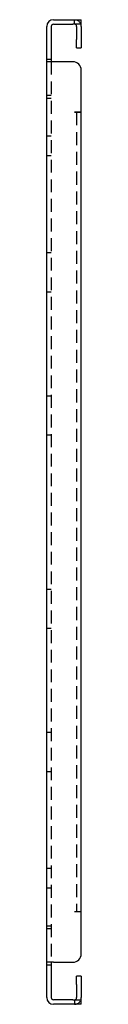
# Model space of a CAD drawing. Header units: inches. Extents: x 11.5 to 98.2, y 5.4 to 47.4.
# Tile 2 of 3: x 28.82 to 29.332, y 5.352 to 19.977. Entities that reach past the tile are written whole.
import ezdxf

# ---------------------------------------------------------------- set-up
doc = ezdxf.new("R2010")
doc.units = ezdxf.units.IN
doc.header["$MEASUREMENT"] = 0
doc.linetypes.add('DASHED_SPACE', pattern=[0.2067, 0.1654, -0.0413])
doc.layers.add('Hidden Edges(ANSI)', color=7, linetype='DASHED_SPACE', lineweight=25)
doc.layers.add('Visible Edges(ANSI)', color=7, linetype='Continuous', lineweight=25)

msp = doc.modelspace()

# ---------------------------------------------------------------- linework, layer by layer
at = {"layer": 'Hidden Edges(ANSI)', "ltscale": 0.129419}
for p, q in [((29.233, 19.909), (29.233, 19.977)), ((28.82, 19.392), (28.888, 19.392)), ((28.888, 18.852), (28.82, 18.852)), ((28.82, 18.812), (28.888, 18.812)), ((28.888, 18.247), (28.82, 18.247)), ((28.888, 17.957), (28.82, 17.957)), ((28.82, 16.517), (28.888, 16.517)), ((28.82, 15.937), (28.888, 15.937)), ((28.82, 14.392), (28.888, 14.392)), ((28.82, 13.812), (28.888, 13.812)), ((28.82, 11.517), (28.888, 11.517)), ((28.82, 10.937), (28.888, 10.937)), ((28.82, 9.392), (28.888, 9.392)), ((28.82, 8.812), (28.888, 8.812)), ((28.82, 7.372), (28.888, 7.372)), ((28.82, 7.082), (28.888, 7.082)), ((28.82, 6.517), (28.888, 6.517)), ((28.82, 6.477), (28.888, 6.477)), ((28.82, 5.937), (28.888, 5.937)), ((29.233, 5.42), (29.233, 5.352))]:
    msp.add_line(p, q, dxfattribs=at)
at = {"layer": 'Hidden Edges(ANSI)', "ltscale": 1.155488}
msp.add_line((28.888, 19.352), (28.888, 5.977), dxfattribs=at)
at = {"layer": 'Hidden Edges(ANSI)', "ltscale": 1.172457}
msp.add_line((29.264, 18.602), (29.264, 6.727), dxfattribs=at)
at = {"layer": 'Hidden Edges(ANSI)', "ltscale": 0.236041}
for centre, start, end in [((29.233, 19.878), 18.248, 90), ((29.233, 5.451), 270, 341.752)]:
    msp.add_arc(centre, 0.099, start, end, dxfattribs=at)
at = {"layer": 'Visible Edges(ANSI)'}
for p, q in [((28.919, 19.977), (29.207, 19.977)), ((28.919, 19.909), (29.207, 19.909)), ((29.207, 19.977), (29.332, 19.977)), ((29.332, 19.909), (29.207, 19.909)), ((29.332, 19.909), (29.332, 19.977)), ((28.82, 19.352), (28.82, 19.878)), ((28.888, 19.878), (28.888, 19.352)), ((29.264, 19.878), (29.264, 19.684)), ((29.332, 19.878), (29.332, 19.684)), ((29.264, 19.559), (29.264, 19.684)), ((29.332, 19.684), (29.332, 19.559)), ((29.264, 19.559), (29.332, 19.559)), ((28.82, 5.977), (28.82, 19.352)), ((28.919, 19.352), (28.82, 19.352)), ((29.207, 19.352), (28.919, 19.352)), ((29.332, 18.602), (29.332, 19.227)), ((29.233, 18.602), (29.233, 18.602)), ((29.233, 18.602), (29.332, 18.602)), ((29.332, 18.602), (29.233, 18.602)), ((29.233, 18.602), (29.233, 18.602)), ((29.332, 6.727), (29.332, 18.602)), ((29.332, 6.727), (29.233, 6.727)), ((29.233, 6.727), (29.233, 6.727)), ((29.332, 6.727), (29.233, 6.727)), ((29.233, 6.727), (29.233, 6.727)), ((29.332, 6.102), (29.332, 6.727)), ((28.919, 5.977), (28.82, 5.977)), ((28.82, 5.451), (28.82, 5.977)), ((28.888, 5.977), (28.888, 5.451)), ((28.919, 5.977), (29.207, 5.977)), ((29.264, 5.645), (29.264, 5.77)), ((29.332, 5.77), (29.264, 5.77)), ((29.332, 5.77), (29.332, 5.645)), ((29.264, 5.645), (29.264, 5.451)), ((29.332, 5.645), (29.332, 5.451)), ((29.207, 5.42), (28.919, 5.42)), ((29.207, 5.42), (29.332, 5.42)), ((29.332, 5.352), (29.332, 5.42)), ((29.207, 5.352), (28.919, 5.352)), ((29.332, 5.352), (29.207, 5.352))]:
    msp.add_line(p, q, dxfattribs=at)
for centre, radius, start, end in [((28.919, 19.878), 0.099, 90, 180), ((28.919, 19.878), 0.031, 90, 180), ((29.233, 19.878), 0.031, 0, 90), ((29.233, 19.878), 0.099, 0, 18.248), ((29.207, 19.227), 0.125, 0, 90), ((29.207, 6.102), 0.125, 270, 0), ((28.919, 5.451), 0.099, 180, 270), ((28.919, 5.451), 0.031, 180, 270), ((29.233, 5.451), 0.031, 270, 0), ((29.233, 5.451), 0.099, 341.752, 0)]:
    msp.add_arc(centre, radius, start, end, dxfattribs=at)

doc.saveas('drawing.dxf')
